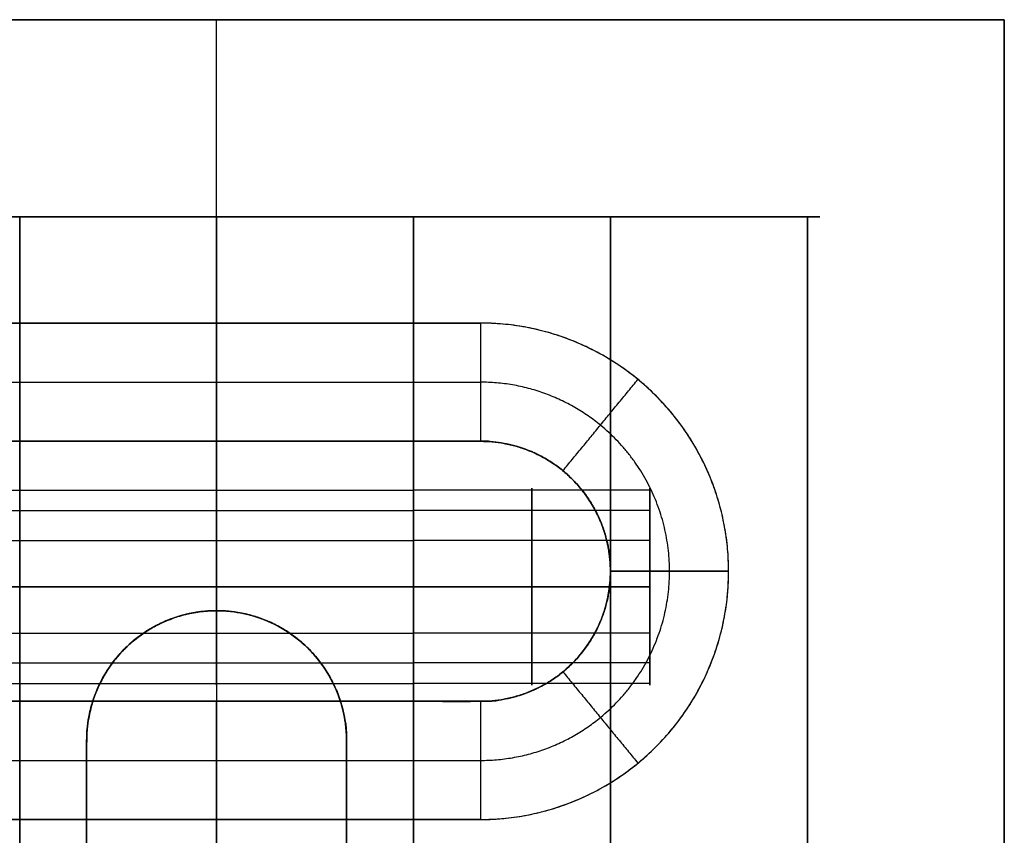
# Model space of a CAD drawing. Header units: millimetres. Extents: x -448 to 1378, y -985 to 990.
# Tile 116 of 117: x 910 to 935, y 969 to 990. Entities that reach past the tile are written whole.
import ezdxf

# ---------------------------------------------------------------- set-up
doc = ezdxf.new("R2010")
doc.units = ezdxf.units.MM
doc.header["$MEASUREMENT"] = 0
for name, color, linetype in [('IGES level 2', 8, 'Continuous'), ('IGES level 21', 8, 'Continuous'), ('IGES level 23', 8, 'Continuous'), ('IGES level 4', 8, 'Continuous'), ('IGES level 41', 8, 'Continuous'), ('IGES level 6', 8, 'Continuous')]:
    doc.layers.add(name, color=color, linetype=linetype)

msp = doc.modelspace()

# ---------------------------------------------------------------- linework, layer by layer
at = {"layer": 'IGES level 2'}
for points in [[(920, -985, -20), (920, 0, -20), (920, 985, -20)], [(920, 985, -20), (920, 985), (920, 985, 20)], [(920, 985, 20), (920, 0, 20), (920, -985, 20)], [(920, 968.3), (920, 976.65), (920, 985)], [(920, -985, 20), (920, 0, 20), (920, 985, 20)], [(920, 985, 20), (925, 985, 20), (930, 985, 20)], [(930, 985, 20), (925, 985, 20), (920, 985, 20)], [(920, 985, 20), (920, 985), (920, 985, -20)], [(920, 985, -20), (925, 985, -20), (930, 985, -20)], [(930, 985), (925, 985), (920, 985)], [(930, 985, -20), (925, 985, -20), (920, 985, -20)], [(920, 985, -20), (920, 0, -20), (920, -985, -20)], [(925, 985, 20), (925, 0, 20), (925, -985, 20)], [(925, 985, -20), (925, 985), (925, 985, 20)], [(925, -985, -20), (925, 0, -20), (925, 985, -20)], [(930, 985, 20), (930, 0, 20), (930, -985, 20)], [(930, 985, -20), (930, 985), (930, 985, 20)], [(930, -985, -20), (930, 0, -20), (930, 985, -20)], [(930, -985, -20), (930, 0, -20), (930, 985, -20)], [(930, 985, -20), (930, 985), (930, 985, 20)], [(930, 985, 20), (930, 0, 20), (930, -985, 20)], [(930, 968.3), (930, 976.65), (930, 985)], [(926, 978.059, -11.094), (923, 978.059, -11.094), (920, 978.059, -11.094)], [(926, 978.059, 10.119), (923, 978.059, 10.119), (920, 978.059, 10.119)], [(926, 977.539, -9.021), (923, 977.539, -9.021), (920, 977.539, -9.021)], [(926, 977.539, 12.193), (923, 977.539, 12.193), (920, 977.539, 12.193)], [(926, 976.785, -12.811), (923, 976.785, -12.811), (920, 976.785, -12.811)], [(926, 976.785, 8.402), (923, 976.785, 8.402), (920, 976.785, 8.402)], [(926, 975.607, 8.107), (923, 975.607, 8.107), (920, 975.607, 8.107)], [(920, 975.607, 13.107), (923, 975.607, 13.107), (926, 975.607, 13.107)], [(926, 975.607, -13.107), (923, 975.607, -13.107), (920, 975.607, -13.107)], [(920, 975.607, -8.107), (923, 975.607, -8.107), (926, 975.607, -8.107)], [(920, 975.607, -13.107), (923, 975.607, -13.107), (926, 975.607, -13.107)], [(926, 975.607, -8.107), (923, 975.607, -8.107), (920, 975.607, -8.107)], [(920, 975.607, 8.107), (923, 975.607, 8.107), (926, 975.607, 8.107)], [(926, 975.607, 13.107), (923, 975.607, 13.107), (920, 975.607, 13.107)], [(926, 974.428, 8.402), (923, 974.428, 8.402), (920, 974.428, 8.402)], [(926, 974.428, -12.811), (923, 974.428, -12.811), (920, 974.428, -12.811)], [(926, 973.674, 12.193), (923, 973.674, 12.193), (920, 973.674, 12.193)], [(926, 973.674, -9.021), (923, 973.674, -9.021), (920, 973.674, -9.021)], [(926, 973.155, 10.119), (923, 973.155, 10.119), (920, 973.155, 10.119)], [(926, 973.155, -11.094), (923, 973.155, -11.094), (920, 973.155, -11.094)]]:
    msp.add_open_spline(points, degree=2, dxfattribs=at)
for points, weights, knots in [([(920, 975.607, 8.107), (920, 973.107, 8.107), (920, 973.107, 10.607), (920, 973.107, 13.107), (920, 975.607, 13.107), (920, 978.107, 13.107), (920, 978.107, 10.607), (920, 978.107, 8.107), (920, 975.607, 8.107)], [1, 0.707106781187, 1, 0.707106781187, 1, 0.707106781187, 1, 0.707106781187, 1], [0, 0, 0, 1.570796, 1.570796, 3.141593, 3.141593, 4.712389, 4.712389, 6.283185, 6.283185, 6.283185]), ([(920, 975.607, -13.107), (920, 973.107, -13.107), (920, 973.107, -10.607), (920, 973.107, -8.107), (920, 975.607, -8.107), (920, 978.107, -8.107), (920, 978.107, -10.607), (920, 978.107, -13.107), (920, 975.607, -13.107)], [1, 0.707106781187, 1, 0.707106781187, 1, 0.707106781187, 1, 0.707106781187, 1], [0, 0, 0, 1.570796, 1.570796, 3.141593, 3.141593, 4.712389, 4.712389, 6.283185, 6.283185, 6.283185]), ([(920, 975.607, -8.107), (920, 978.107, -8.107), (920, 978.107, -10.607), (920, 978.107, -13.107), (920, 975.607, -13.107)], [1, 0.707106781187, 1, 0.707106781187, 1], [-3.141593, -3.141593, -3.141593, -1.570796, -1.570796, 0, 0, 0]), ([(920, 975.607, 13.107), (920, 978.107, 13.107), (920, 978.107, 10.607), (920, 978.107, 8.107), (920, 975.607, 8.107)], [1, 0.707106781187, 1, 0.707106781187, 1], [-3.141593, -3.141593, -3.141593, -1.570796, -1.570796, 0, 0, 0]), ([(923, 975.607, -8.107), (923, 976.789, -8.107), (923, 977.539, -9.021), (923, 978.289, -9.935), (923, 978.059, -11.094), (923, 977.828, -12.254), (923, 976.785, -12.811), (923, 976.233, -13.107), (923, 975.607, -13.107)], [1, 0.903989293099, 1, 0.903989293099, 1, 0.903989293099, 1, 0.94674670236, 0.952568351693], [0, 0, 0, 0.883573, 0.883573, 1.767146, 1.767146, 2.650719, 2.650719, 3.140801, 3.140801, 3.140801]), ([(923, 975.607, 13.107), (923, 976.789, 13.107), (923, 977.539, 12.193), (923, 978.289, 11.279), (923, 978.059, 10.119), (923, 977.828, 8.959), (923, 976.785, 8.402), (923, 976.233, 8.107), (923, 975.607, 8.107)], [1, 0.903989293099, 1, 0.903989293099, 1, 0.903989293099, 1, 0.94674670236, 0.952568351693], [0, 0, 0, 0.883573, 0.883573, 1.767146, 1.767146, 2.650719, 2.650719, 3.140801, 3.140801, 3.140801]), ([(926, 975.607, -13.107), (926, 978.107, -13.107), (926, 978.107, -10.607), (926, 978.107, -8.107), (926, 975.607, -8.107)], [1, 0.707106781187, 1, 0.707106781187, 1], [-7.283185, -7.283185, -7.283185, -5.712389, -5.712389, -4.141593, -4.141593, -4.141593]), ([(926, 975.607, 8.107), (926, 978.107, 8.107), (926, 978.107, 10.607), (926, 978.107, 13.107), (926, 975.607, 13.107)], [1, 0.707106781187, 1, 0.707106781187, 1], [-7.283185, -7.283185, -7.283185, -5.712389, -5.712389, -4.141593, -4.141593, -4.141593]), ([(920, 975.607, 8.107), (920, 973.107, 8.107), (920, 973.107, 10.607), (920, 973.107, 13.107), (920, 975.607, 13.107)], [1, 0.707106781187, 1, 0.707106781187, 1], [-4.141593, -4.141593, -4.141593, -2.570796, -2.570796, -1, -1, -1]), ([(920, 975.607, -13.107), (920, 973.107, -13.107), (920, 973.107, -10.607), (920, 973.107, -8.107), (920, 975.607, -8.107)], [1, 0.707106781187, 1, 0.707106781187, 1], [-4.141593, -4.141593, -4.141593, -2.570796, -2.570796, -1, -1, -1]), ([(923, 975.607, 8.107), (923, 974.98, 8.107), (923, 974.428, 8.402), (923, 973.385, 8.959), (923, 973.155, 10.119), (923, 972.924, 11.279), (923, 973.674, 12.193), (923, 974.424, 13.107), (923, 975.607, 13.107)], [0.952568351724, 0.946746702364, 1, 0.903989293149, 1, 0.903989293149, 1, 0.903989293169, 0.99999999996], [3.142384, 3.142384, 3.142384, 3.632467, 3.632467, 4.516039, 4.516039, 5.399612, 5.399612, 6.283185, 6.283185, 6.283185]), ([(923, 975.607, -13.107), (923, 974.98, -13.107), (923, 974.428, -12.811), (923, 973.385, -12.254), (923, 973.155, -11.094), (923, 972.924, -9.935), (923, 973.674, -9.021), (923, 974.424, -8.107), (923, 975.607, -8.107)], [0.952568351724, 0.946746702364, 1, 0.903989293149, 1, 0.903989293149, 1, 0.903989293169, 0.99999999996], [3.142384, 3.142384, 3.142384, 3.632467, 3.632467, 4.516039, 4.516039, 5.399612, 5.399612, 6.283185, 6.283185, 6.283185]), ([(926, 975.607, 13.107), (926, 973.107, 13.107), (926, 973.107, 10.607), (926, 973.107, 8.107), (926, 975.607, 8.107)], [1, 0.707106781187, 1, 0.707106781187, 1], [-8.283185, -8.283185, -8.283185, -6.712389, -6.712389, -5.141593, -5.141593, -5.141593]), ([(926, 975.607, -8.107), (926, 973.107, -8.107), (926, 973.107, -10.607), (926, 973.107, -13.107), (926, 975.607, -13.107)], [1, 0.707106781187, 1, 0.707106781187, 1], [-8.283185, -8.283185, -8.283185, -6.712389, -6.712389, -5.141593, -5.141593, -5.141593])]:
    msp.add_rational_spline(points, weights, degree=2, knots=knots, dxfattribs=at)
at = {"layer": 'IGES level 21'}
msp.add_open_spline([(910, 985, -419.7), (910, 985, -394.7), (910, 985, -369.7), (905, 985, -369.7), (900, 985, -369.7), (900, 985, -399.7), (900, 985, -429.7), (915, 985, -429.7), (930, 985, -429.7), (930, 985, -424.7), (930, 985, -419.7), (920, 985, -419.7), (910, 985, -419.7)], degree=2, knots=[0, 0, 0, 1, 1, 2, 2, 3, 3, 4, 4, 5, 5, 6, 6, 6], dxfattribs=at)
for points in [[(930, 985, -429.7), (915, 985, -429.7), (900, 985, -429.7)], [(900, 985, -369.7), (905, 985, -369.7), (910, 985, -369.7)], [(910, 945, -419.7), (910, 965, -419.7), (910, 985, -419.7)], [(910, 985, -419.7), (920, 985, -419.7), (930, 985, -419.7)], [(910, 985, -369.7), (910, 965, -369.7), (910, 945, -369.7)], [(910, 945, -369.7), (910, 965, -369.7), (910, 985, -369.7)], [(910, 985, -369.7), (910, 985, -394.7), (910, 985, -419.7)], [(910, 985, -419.7), (910, 965, -419.7), (910, 945, -419.7)], [(910, 945, -394.7), (910, 965, -394.7), (910, 985, -394.7)], [(915, 975, -429.7), (915, 980, -429.7), (915, 985, -429.7)], [(915, 985, -419.7), (915, 985, -424.7), (915, 985, -429.7)], [(920, 945, -419.7), (920, 965, -419.7), (920, 985, -419.7)], [(930, 985, -419.7), (930, 965, -419.7), (930, 945, -419.7)], [(930, 945, -419.7), (930, 965, -419.7), (930, 985, -419.7)], [(930, 985, -419.7), (930, 985, -424.7), (930, 985, -429.7)], [(930, 985, -429.7), (930, 965, -429.7), (930, 945, -429.7)], [(930, 945, -424.7), (930, 965, -424.7), (930, 985, -424.7)], [(930, 945, -429.7), (930, 965, -429.7), (930, 985, -429.7)], [(914.356, 974.937, -429.7), (914.356, 974.937, -424.7), (914.356, 974.937, -419.7)], [(917.093, 974.251, -429.7), (917.093, 974.251, -424.7), (917.093, 974.251, -419.7)], [(912.09, 973.256, -429.7), (912.09, 973.256, -424.7), (912.09, 973.256, -419.7)], [(911.7, 971.7, -419.7), (911.7, 971.7, -424.7), (911.7, 971.7, -429.7)], [(911.7, 971.7, -429.7), (911.7, 965, -429.7), (911.7, 958.3, -429.7)], [(911.7, 958.3, -419.7), (911.7, 965, -419.7), (911.7, 971.7, -419.7)], [(911.7, 971.7, -419.7), (911.7, 971.7, -424.7), (911.7, 971.7, -429.7)], [(911.7, 971.7, -424.7), (911.7, 965, -424.7), (911.7, 958.3, -424.7)], [(918.3, 971.7, -429.7), (918.3, 971.7, -424.7), (918.3, 971.7, -419.7)], [(918.3, 958.3, -429.7), (918.3, 965, -429.7), (918.3, 971.7, -429.7)], [(918.3, 971.7, -429.7), (918.3, 971.7, -424.7), (918.3, 971.7, -419.7)], [(918.3, 971.7, -419.7), (918.3, 965, -419.7), (918.3, 958.3, -419.7)], [(918.3, 958.3, -424.7), (918.3, 965, -424.7), (918.3, 971.7, -424.7)]]:
    msp.add_open_spline(points, degree=2, dxfattribs=at)
for points, weights, knots in [([(911.7, 971.7, -419.7), (911.7, 965, -419.7), (911.7, 958.3, -419.7), (911.7, 955, -419.7), (915, 955, -419.7), (918.3, 955, -419.7), (918.3, 958.3, -419.7), (918.3, 965, -419.7), (918.3, 971.7, -419.7), (918.3, 975, -419.7), (915, 975, -419.7), (911.7, 975, -419.7), (911.7, 971.7, -419.7)], [1, 1, 1, 0.707106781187, 1, 0.707106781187, 1, 1, 1, 0.707106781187, 1, 0.707106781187, 1], [0, 0, 0, 1, 1, 2.570796, 2.570796, 4.141593, 4.141593, 5.141593, 5.141593, 6.712389, 6.712389, 8.283185, 8.283185, 8.283185]), ([(911.7, 958.3, -429.7), (911.7, 965, -429.7), (911.7, 971.7, -429.7), (911.7, 975, -429.7), (915, 975, -429.7), (918.3, 975, -429.7), (918.3, 971.7, -429.7), (918.3, 965, -429.7), (918.3, 958.3, -429.7), (918.3, 955, -429.7), (915, 955, -429.7), (911.7, 955, -429.7), (911.7, 958.3, -429.7)], [1, 1, 1, 0.707106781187, 1, 0.707106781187, 1, 1, 1, 0.707106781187, 1, 0.707106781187, 1], [0, 0, 0, 1, 1, 2.570796, 2.570796, 4.141593, 4.141593, 5.141593, 5.141593, 6.712389, 6.712389, 8.283185, 8.283185, 8.283185]), ([(918.3, 971.7, -424.7), (918.3, 973.261, -424.7), (917.093, 974.251, -424.7), (915.887, 975.241, -424.7), (914.356, 974.937, -424.7), (912.825, 974.632, -424.7), (912.09, 973.256, -424.7), (911.7, 972.527, -424.7), (911.7, 971.7, -424.7)], [1, 0.903989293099, 1, 0.903989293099, 1, 0.903989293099, 1, 0.94674670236, 0.952568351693], [0, 0, 0, 0.883573, 0.883573, 1.767146, 1.767146, 2.650719, 2.650719, 3.140801, 3.140801, 3.140801]), ([(911.7, 971.7, -429.7), (911.7, 975, -429.7), (915, 975, -429.7), (918.3, 975, -429.7), (918.3, 971.7, -429.7)], [1, 0.707106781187, 1, 0.707106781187, 1], [-8.283185, -8.283185, -8.283185, -6.712389, -6.712389, -5.141593, -5.141593, -5.141593]), ([(918.3, 971.7, -419.7), (918.3, 975, -419.7), (915, 975, -419.7), (911.7, 975, -419.7), (911.7, 971.7, -419.7)], [1, 0.707106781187, 1, 0.707106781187, 1], [-4.141593, -4.141593, -4.141593, -2.570796, -2.570796, -1, -1, -1])]:
    msp.add_rational_spline(points, weights, degree=2, knots=knots, dxfattribs=at)
at = {"layer": 'IGES level 23'}
for points in [[(895, 990, -439.7), (915, 990, -439.7), (935, 990, -439.7)], [(935, 990, -429.7), (915, 990, -429.7), (895, 990, -429.7)], [(895, 990, -434.7), (915, 990, -434.7), (935, 990, -434.7)], [(935, 990, -429.7), (915, 990, -429.7), (895, 990, -429.7)], [(935, 990, -439.7), (915, 990, -439.7), (895, 990, -439.7)], [(915, 990, -429.7), (915, 990, -434.7), (915, 990, -439.7)], [(915, 982.3, -429.7), (915, 986.15, -429.7), (915, 990, -429.7)], [(915, 979.3, -439.7), (915, 984.65, -439.7), (915, 990, -439.7)], [(935, 990, -439.7), (935, 965, -439.7), (935, 940, -439.7)], [(935, 940, -429.7), (935, 965, -429.7), (935, 990, -429.7)], [(935, 990, -429.7), (935, 990, -434.7), (935, 990, -439.7)], [(935, 990, -434.7), (935, 965, -434.7), (935, 940, -434.7)], [(935, 990, -439.7), (935, 990, -434.7), (935, 990, -429.7)], [(935, 940, -429.7), (935, 965, -429.7), (935, 990, -429.7)], [(935, 940, -439.7), (935, 965, -439.7), (935, 990, -439.7)], [(908.3, 982.3, -429.7), (915, 982.3, -429.7), (921.7, 982.3, -429.7)], [(915, 979.3, -432.7), (915, 980.8, -431.2), (915, 982.3, -429.7)], [(921.7, 982.3, -429.7), (921.7, 980.8, -431.2), (921.7, 979.3, -432.7)], [(921.7, 982.3, -429.7), (921.7, 980.8, -431.2), (921.7, 979.3, -432.7)], [(908.3, 980.8, -431.2), (915, 980.8, -431.2), (921.7, 980.8, -431.2)], [(923.793, 978.551, -432.7), (924.745, 979.71, -431.2), (925.697, 980.87, -429.7)], [(921.7, 979.3, -432.7), (915, 979.3, -432.7), (908.3, 979.3, -432.7)], [(908.3, 979.3, -432.7), (915, 979.3, -432.7), (921.7, 979.3, -432.7)], [(921.7, 979.3, -439.7), (915, 979.3, -439.7), (908.3, 979.3, -439.7)], [(908.3, 979.3, -436.2), (915, 979.3, -436.2), (921.7, 979.3, -436.2)], [(915, 979.3, -439.7), (915, 979.3, -436.2), (915, 979.3, -432.7)], [(921.7, 979.3, -432.7), (921.7, 979.3, -436.2), (921.7, 979.3, -439.7)], [(921.7, 979.3, -432.7), (921.7, 979.3, -436.2), (921.7, 979.3, -439.7)], [(923.793, 978.551, -439.7), (923.793, 978.551, -436.2), (923.793, 978.551, -432.7)], [(925, 976, -432.7), (926.5, 976, -431.2), (928, 976, -429.7)], [(925, 976, -439.7), (925, 976, -436.2), (925, 976, -432.7)], [(925, 976, -432.7), (925, 976, -436.2), (925, 976, -439.7)], [(928, 976, -429.7), (926.5, 976, -431.2), (925, 976, -432.7)], [(923.793, 973.449, -439.7), (923.793, 973.449, -436.2), (923.793, 973.449, -432.7)], [(923.793, 973.449, -432.7), (924.745, 972.29, -431.2), (925.697, 971.13, -429.7)], [(908.3, 972.7, -439.7), (915, 972.7, -439.7), (921.7, 972.7, -439.7)], [(921.7, 972.7, -432.7), (915, 972.7, -432.7), (908.3, 972.7, -432.7)], [(908.3, 972.7, -436.2), (915, 972.7, -436.2), (921.7, 972.7, -436.2)], [(908.3, 972.7, -432.7), (915, 972.7, -432.7), (921.7, 972.7, -432.7)], [(915, 967.5, -439.7), (915, 970.1, -439.7), (915, 972.7, -439.7)], [(915, 972.7, -432.7), (915, 972.7, -436.2), (915, 972.7, -439.7)], [(915, 969.7, -429.7), (915, 971.2, -431.2), (915, 972.7, -432.7)], [(921.7, 972.7, -439.7), (921.7, 972.7, -436.2), (921.7, 972.7, -432.7)], [(921.7, 972.7, -432.7), (921.7, 971.2, -431.2), (921.7, 969.7, -429.7)], [(921.7, 972.7, -439.7), (921.7, 972.7, -436.2), (921.7, 972.7, -432.7)], [(921.7, 972.7, -432.7), (921.7, 971.2, -431.2), (921.7, 969.7, -429.7)], [(908.3, 971.2, -431.2), (915, 971.2, -431.2), (921.7, 971.2, -431.2)], [(921.7, 969.7, -429.7), (915, 969.7, -429.7), (908.3, 969.7, -429.7)], [(915, 967.5, -429.7), (915, 968.6, -429.7), (915, 969.7, -429.7)]]:
    msp.add_open_spline(points, degree=2, dxfattribs=at)
for points, weights, knots in [([(908.3, 982.3, -429.7), (915, 982.3, -429.7), (921.7, 982.3, -429.7), (928, 982.3, -429.7), (928, 976, -429.7), (928, 969.7, -429.7), (921.7, 969.7, -429.7), (915, 969.7, -429.7), (908.3, 969.7, -429.7), (902, 969.7, -429.7), (902, 976, -429.7), (902, 982.3, -429.7), (908.3, 982.3, -429.7)], [1, 1, 1, 0.707106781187, 1, 0.707106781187, 1, 1, 1, 0.707106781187, 1, 0.707106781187, 1], [0, 0, 0, 1, 1, 2.570796, 2.570796, 4.141593, 4.141593, 5.141593, 5.141593, 6.712389, 6.712389, 8.283185, 8.283185, 8.283185]), ([(926.5, 976, -431.2), (926.5, 978.27, -431.2), (924.745, 979.71, -431.2), (923.417, 980.8, -431.2), (921.7, 980.8, -431.2)], [1, 0.903989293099, 1, 0.925627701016, 0.966476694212], [0, 0, 0, 0.883573, 0.883573, 1.568011, 1.568011, 1.568011]), ([(908.3, 972.7, -439.7), (905, 972.7, -439.7), (905, 976, -439.7), (905, 979.3, -439.7), (908.3, 979.3, -439.7), (915, 979.3, -439.7), (921.7, 979.3, -439.7), (925, 979.3, -439.7), (925, 976, -439.7), (925, 972.7, -439.7), (921.7, 972.7, -439.7), (915, 972.7, -439.7), (908.3, 972.7, -439.7)], [1, 0.707106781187, 1, 0.707106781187, 1, 1, 1, 0.707106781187, 1, 0.707106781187, 1, 1, 1], [0, 0, 0, 1.570796, 1.570796, 3.141593, 3.141593, 4.141593, 4.141593, 5.712389, 5.712389, 7.283185, 7.283185, 8.283185, 8.283185, 8.283185]), ([(925, 976, -436.2), (925, 977.561, -436.2), (923.793, 978.551, -436.2), (922.881, 979.3, -436.2), (921.7, 979.3, -436.2)], [1, 0.903989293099, 1, 0.925627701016, 0.966476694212], [0, 0, 0, 0.883573, 0.883573, 1.568011, 1.568011, 1.568011]), ([(921.7, 972.7, -436.2), (922.881, 972.7, -436.2), (923.793, 973.449, -436.2), (925, 974.439, -436.2), (925, 976, -436.2)], [0.966476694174, 0.92562770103, 1, 0.9039892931, 0.99999999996], [4.715175, 4.715175, 4.715175, 5.399612, 5.399612, 6.283185, 6.283185, 6.283185]), ([(921.7, 971.2, -431.2), (923.417, 971.2, -431.2), (924.745, 972.29, -431.2), (926.5, 973.73, -431.2), (926.5, 976, -431.2)], [0.966476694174, 0.92562770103, 1, 0.9039892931, 0.99999999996], [4.715175, 4.715175, 4.715175, 5.399612, 5.399612, 6.283185, 6.283185, 6.283185])]:
    msp.add_rational_spline(points, weights, degree=2, knots=knots, dxfattribs=at)
for points in [[(928, 976, -429.7), (928, 982.3, -429.7), (921.7, 982.3, -429.7)], [(921.7, 979.3, -432.7), (925, 979.3, -432.7), (925, 976, -432.7)], [(921.7, 979.3, -439.7), (925, 979.3, -439.7), (925, 976, -439.7)], [(925, 976, -432.7), (925, 979.3, -432.7), (921.7, 979.3, -432.7)], [(925, 976, -439.7), (925, 972.7, -439.7), (921.7, 972.7, -439.7)], [(921.7, 972.7, -432.7), (925, 972.7, -432.7), (925, 976, -432.7)], [(925, 976, -432.7), (925, 972.7, -432.7), (921.7, 972.7, -432.7)], [(921.7, 969.7, -429.7), (928, 969.7, -429.7), (928, 976, -429.7)]]:
    msp.add_rational_spline(points, [1, 0.707106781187, 1], degree=2, dxfattribs=at)
at = {"layer": 'IGES level 4'}
for points in [[(900, 985, 20), (905, 985, 20), (910, 985, 20)], [(910, 985, 20), (905, 985, 20), (900, 985, 20)], [(900, 985, -20), (905, 985, -20), (910, 985, -20)], [(910, 985), (905, 985), (900, 985)], [(910, 985, -20), (905, 985, -20), (900, 985, -20)], [(910, -985, 20), (910, 0, 20), (910, 985, 20)], [(910, 985, 20), (910, 985), (910, 985, -20)], [(910, 985, -20), (910, 0, -20), (910, -985, -20)], [(910, 968.3), (910, 976.65), (910, 985)], [(910, 985, 20), (910, 0, 20), (910, -985, 20)], [(910, 985, -20), (910, 985), (910, 985, 20)], [(910, -985, -20), (910, 0, -20), (910, 985, -20)], [(904, 978.059, 11.094), (907, 978.059, 11.094), (910, 978.059, 11.094)], [(904, 977.539, 9.021), (907, 977.539, 9.021), (910, 977.539, 9.021)], [(904, 976.785, 12.811), (907, 976.785, 12.811), (910, 976.785, 12.811)], [(904, 975.607, 13.107), (907, 975.607, 13.107), (910, 975.607, 13.107)], [(910, 975.607, 8.107), (907, 975.607, 8.107), (904, 975.607, 8.107)], [(910, 975.607, 13.107), (907, 975.607, 13.107), (904, 975.607, 13.107)], [(904, 975.607, 8.107), (907, 975.607, 8.107), (910, 975.607, 8.107)], [(904, 974.428, 12.811), (907, 974.428, 12.811), (910, 974.428, 12.811)], [(904, 973.674, 9.021), (907, 973.674, 9.021), (910, 973.674, 9.021)], [(904, 973.155, 11.094), (907, 973.155, 11.094), (910, 973.155, 11.094)]]:
    msp.add_open_spline(points, degree=2, dxfattribs=at)
for points, weights, knots in [([(910, 975.607, -8.107), (910, 973.107, -8.107), (910, 973.107, -10.607), (910, 973.107, -13.107), (910, 975.607, -13.107), (910, 978.107, -13.107), (910, 978.107, -10.607), (910, 978.107, -8.107), (910, 975.607, -8.107)], [1, 0.707106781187, 1, 0.707106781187, 1, 0.707106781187, 1, 0.707106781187, 1], [0, 0, 0, 1.570796, 1.570796, 3.141593, 3.141593, 4.712389, 4.712389, 6.283185, 6.283185, 6.283185]), ([(910, 975.607, 8.107), (910, 978.107, 8.107), (910, 978.107, 10.607), (910, 978.107, 13.107), (910, 975.607, 13.107)], [1, 0.707106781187, 1, 0.707106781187, 1], [-3.141593, -3.141593, -3.141593, -1.570796, -1.570796, 0, 0, 0]), ([(910, 975.607, 13.107), (910, 973.107, 13.107), (910, 973.107, 10.607), (910, 973.107, 8.107), (910, 975.607, 8.107)], [1, 0.707106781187, 1, 0.707106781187, 1], [-4.141593, -4.141593, -4.141593, -2.570796, -2.570796, -1, -1, -1])]:
    msp.add_rational_spline(points, weights, degree=2, knots=knots, dxfattribs=at)
at = {"layer": 'IGES level 41'}
for points in [[(920, 985, -369.95), (920, 985, -394.45), (920, 985, -418.95)], [(920, 985, -418.95), (925, 985, -418.95), (930, 985, -418.95)], [(930, 985, -369.95), (925, 985, -369.95), (920, 985, -369.95)], [(920, 985, -394.45), (925, 985, -394.45), (930, 985, -394.45)], [(920, 945, -418.95), (920, 965, -418.95), (920, 985, -418.95)], [(920, 985, -418.95), (920, 985, -394.45), (920, 985, -369.95)], [(920, 985, -369.95), (920, 965, -369.95), (920, 945, -369.95)], [(920, 945, -394.45), (920, 965, -394.45), (920, 985, -394.45)], [(920, 945, -369.95), (920, 965, -369.95), (920, 985, -369.95)], [(920, 985, -369.95), (925, 985, -369.95), (930, 985, -369.95)], [(920, 945, -418.95), (920, 965, -418.95), (920, 985, -418.95)], [(920, 985, -418.95), (925, 985, -418.95), (930, 985, -418.95)], [(925, 985, -369.95), (925, 985, -394.45), (925, 985, -418.95)], [(925, 945, -369.95), (925, 965, -369.95), (925, 985, -369.95)], [(925, 945, -418.95), (925, 965, -418.95), (925, 985, -418.95)], [(930, 945, -369.95), (930, 965, -369.95), (930, 985, -369.95)], [(930, 985, -369.95), (930, 985, -394.45), (930, 985, -418.95)], [(930, 985, -418.95), (930, 965, -418.95), (930, 945, -418.95)], [(930, 945, -394.45), (930, 965, -394.45), (930, 985, -394.45)], [(930, 985, -418.95), (930, 985, -394.45), (930, 985, -369.95)], [(930, 985, -369.95), (930, 965, -369.95), (930, 945, -369.95)], [(930, 985, -418.95), (930, 965, -418.95), (930, 945, -418.95)]]:
    msp.add_open_spline(points, degree=2, dxfattribs=at)
at = {"layer": 'IGES level 6'}
for points in [[(910, 985, -395.5), (910, 985, -188.25), (910, 985, 19)], [(910, 985, 19), (915, 985, 19), (920, 985, 19)], [(920, 985, -395.5), (915, 985, -395.5), (910, 985, -395.5)], [(910, 985, -188.25), (915, 985, -188.25), (920, 985, -188.25)], [(910, 985, -395.5), (910, 985, -188.25), (910, 985, 19)], [(910, 985, 19), (910, 965, 19), (910, 945, 19)], [(910, 945, -395.5), (910, 965, -395.5), (910, 985, -395.5)], [(910, 985, -188.25), (910, 965, -188.25), (910, 945, -188.25)], [(920, 985, -395.5), (915, 985, -395.5), (910, 985, -395.5)], [(910, 985, -395.5), (910, 965, -395.5), (910, 945, -395.5)], [(910, 985, 19), (910, 965, 19), (910, 945, 19)], [(920, 985, 19), (915, 985, 19), (910, 985, 19)], [(915, 985, -395.5), (915, 985, -188.25), (915, 985, 19)], [(915, 985, -395.5), (915, 965, -395.5), (915, 945, -395.5)], [(915, 985, 19), (915, 965, 19), (915, 945, 19)], [(920, 985, 19), (920, 985, -188.25), (920, 985, -395.5)], [(920, 985, -395.5), (920, 985, -188.25), (920, 985, 19)], [(920, 985, 19), (920, 965, 19), (920, 945, 19)], [(920, 945, -395.5), (920, 965, -395.5), (920, 985, -395.5)], [(920, 985, -188.25), (920, 965, -188.25), (920, 945, -188.25)], [(920, 945, -395.5), (920, 965, -395.5), (920, 985, -395.5)], [(920, 945, 19), (920, 965, 19), (920, 985, 19)], [(910, 978.059, 10.119), (915, 978.059, 10.119), (920, 978.059, 10.119)], [(910, 978.059, -11.094), (915, 978.059, -11.094), (920, 978.059, -11.094)], [(910, 977.539, 12.193), (915, 977.539, 12.193), (920, 977.539, 12.193)], [(910, 977.539, -9.021), (915, 977.539, -9.021), (920, 977.539, -9.021)], [(910, 976.785, 8.402), (915, 976.785, 8.402), (920, 976.785, 8.402)], [(910, 976.785, -12.811), (915, 976.785, -12.811), (920, 976.785, -12.811)], [(910, 975.607, 8.107), (915, 975.607, 8.107), (920, 975.607, 8.107)], [(920, 975.607, 13.107), (915, 975.607, 13.107), (910, 975.607, 13.107)], [(910, 975.607, -13.107), (915, 975.607, -13.107), (920, 975.607, -13.107)], [(920, 975.607, -8.107), (915, 975.607, -8.107), (910, 975.607, -8.107)], [(920, 975.607, -13.107), (915, 975.607, -13.107), (910, 975.607, -13.107)], [(910, 975.607, -8.107), (915, 975.607, -8.107), (920, 975.607, -8.107)], [(920, 975.607, 8.107), (915, 975.607, 8.107), (910, 975.607, 8.107)], [(910, 975.607, 13.107), (915, 975.607, 13.107), (920, 975.607, 13.107)], [(910, 974.428, -12.811), (915, 974.428, -12.811), (920, 974.428, -12.811)], [(910, 974.428, 8.402), (915, 974.428, 8.402), (920, 974.428, 8.402)], [(910, 973.674, -9.021), (915, 973.674, -9.021), (920, 973.674, -9.021)], [(910, 973.674, 12.193), (915, 973.674, 12.193), (920, 973.674, 12.193)], [(910, 973.155, -11.094), (915, 973.155, -11.094), (920, 973.155, -11.094)], [(910, 973.155, 10.119), (915, 973.155, 10.119), (920, 973.155, 10.119)]]:
    msp.add_open_spline(points, degree=2, dxfattribs=at)
for points, weights, knots in [([(910, 975.607, 13.107), (910, 978.107, 13.107), (910, 978.107, 10.607), (910, 978.107, 8.107), (910, 975.607, 8.107)], [1, 0.707106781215, 1, 0.707106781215, 1], [-8.283185, -8.283185, -8.283185, -6.712389, -6.712389, -5.141593, -5.141593, -5.141593]), ([(910, 975.607, -8.107), (910, 978.107, -8.107), (910, 978.107, -10.607), (910, 978.107, -13.107), (910, 975.607, -13.107)], [1, 0.707106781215, 1, 0.707106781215, 1], [-8.283185, -8.283185, -8.283185, -6.712389, -6.712389, -5.141593, -5.141593, -5.141593]), ([(910, 975.607, 13.107), (910, 978.107, 13.107), (910, 978.107, 10.607), (910, 978.107, 8.107), (910, 975.607, 8.107), (910, 973.107, 8.107), (910, 973.107, 10.607), (910, 973.107, 13.107), (910, 975.607, 13.107)], [1, 0.707106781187, 1, 0.707106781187, 1, 0.707106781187, 1, 0.707106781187, 1], [0, 0, 0, 1.570796, 1.570796, 3.141593, 3.141593, 4.712389, 4.712389, 6.283185, 6.283185, 6.283185]), ([(915, 975.607, 8.107), (915, 976.233, 8.107), (915, 976.785, 8.402), (915, 977.828, 8.959), (915, 978.059, 10.119), (915, 978.289, 11.279), (915, 977.539, 12.193), (915, 976.789, 13.107), (915, 975.607, 13.107)], [0.952568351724, 0.946746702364, 1, 0.903989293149, 1, 0.903989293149, 1, 0.903989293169, 0.99999999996], [3.142384, 3.142384, 3.142384, 3.632467, 3.632467, 4.516039, 4.516039, 5.399612, 5.399612, 6.283185, 6.283185, 6.283185]), ([(915, 975.607, -13.107), (915, 976.233, -13.107), (915, 976.785, -12.811), (915, 977.828, -12.254), (915, 978.059, -11.094), (915, 978.289, -9.935), (915, 977.539, -9.021), (915, 976.789, -8.107), (915, 975.607, -8.107)], [0.952568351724, 0.946746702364, 1, 0.903989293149, 1, 0.903989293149, 1, 0.903989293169, 0.99999999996], [3.142384, 3.142384, 3.142384, 3.632467, 3.632467, 4.516039, 4.516039, 5.399612, 5.399612, 6.283185, 6.283185, 6.283185]), ([(920, 975.607, 8.107), (920, 978.107, 8.107), (920, 978.107, 10.607), (920, 978.107, 13.107), (920, 975.607, 13.107)], [1, 0.707106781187, 1, 0.707106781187, 1], [-4.141593, -4.141593, -4.141593, -2.570796, -2.570796, -1, -1, -1]), ([(920, 975.607, -13.107), (920, 978.107, -13.107), (920, 978.107, -10.607), (920, 978.107, -8.107), (920, 975.607, -8.107)], [1, 0.707106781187, 1, 0.707106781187, 1], [-4.141593, -4.141593, -4.141593, -2.570796, -2.570796, -1, -1, -1]), ([(920, 975.607, 8.107), (920, 973.107, 8.107), (920, 973.107, 10.607), (920, 973.107, 13.107), (920, 975.607, 13.107), (920, 978.107, 13.107), (920, 978.107, 10.607), (920, 978.107, 8.107), (920, 975.607, 8.107)], [1, 0.707106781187, 1, 0.707106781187, 1, 0.707106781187, 1, 0.707106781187, 1], [0, 0, 0, 1.570796, 1.570796, 3.141593, 3.141593, 4.712389, 4.712389, 6.283185, 6.283185, 6.283185]), ([(920, 975.607, -13.107), (920, 973.107, -13.107), (920, 973.107, -10.607), (920, 973.107, -8.107), (920, 975.607, -8.107), (920, 978.107, -8.107), (920, 978.107, -10.607), (920, 978.107, -13.107), (920, 975.607, -13.107)], [1, 0.707106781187, 1, 0.707106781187, 1, 0.707106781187, 1, 0.707106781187, 1], [0, 0, 0, 1.570796, 1.570796, 3.141593, 3.141593, 4.712389, 4.712389, 6.283185, 6.283185, 6.283185]), ([(910, 975.607, -13.107), (910, 973.107, -13.107), (910, 973.107, -10.607), (910, 973.107, -8.107), (910, 975.607, -8.107)], [1, 0.707106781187, 1, 0.707106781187, 1], [-7.283185, -7.283185, -7.283185, -5.712389, -5.712389, -4.141593, -4.141593, -4.141593]), ([(915, 975.607, -8.107), (915, 974.424, -8.107), (915, 973.674, -9.021), (915, 972.924, -9.935), (915, 973.155, -11.094), (915, 973.385, -12.254), (915, 974.428, -12.811), (915, 974.98, -13.107), (915, 975.607, -13.107)], [1, 0.903989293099, 1, 0.903989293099, 1, 0.903989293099, 1, 0.94674670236, 0.952568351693], [0, 0, 0, 0.883573, 0.883573, 1.767146, 1.767146, 2.650719, 2.650719, 3.140801, 3.140801, 3.140801]), ([(915, 975.607, 13.107), (915, 974.424, 13.107), (915, 973.674, 12.193), (915, 972.924, 11.279), (915, 973.155, 10.119), (915, 973.385, 8.959), (915, 974.428, 8.402), (915, 974.98, 8.107), (915, 975.607, 8.107)], [1, 0.903989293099, 1, 0.903989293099, 1, 0.903989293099, 1, 0.94674670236, 0.952568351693], [0, 0, 0, 0.883573, 0.883573, 1.767146, 1.767146, 2.650719, 2.650719, 3.140801, 3.140801, 3.140801]), ([(920, 975.607, -8.107), (920, 973.107, -8.107), (920, 973.107, -10.607), (920, 973.107, -13.107), (920, 975.607, -13.107)], [1, 0.707106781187, 1, 0.707106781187, 1], [-3.141593, -3.141593, -3.141593, -1.570796, -1.570796, 0, 0, 0]), ([(920, 975.607, 13.107), (920, 973.107, 13.107), (920, 973.107, 10.607), (920, 973.107, 8.107), (920, 975.607, 8.107)], [1, 0.707106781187, 1, 0.707106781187, 1], [-3.141593, -3.141593, -3.141593, -1.570796, -1.570796, 0, 0, 0])]:
    msp.add_rational_spline(points, weights, degree=2, knots=knots, dxfattribs=at)

doc.saveas('drawing.dxf')
